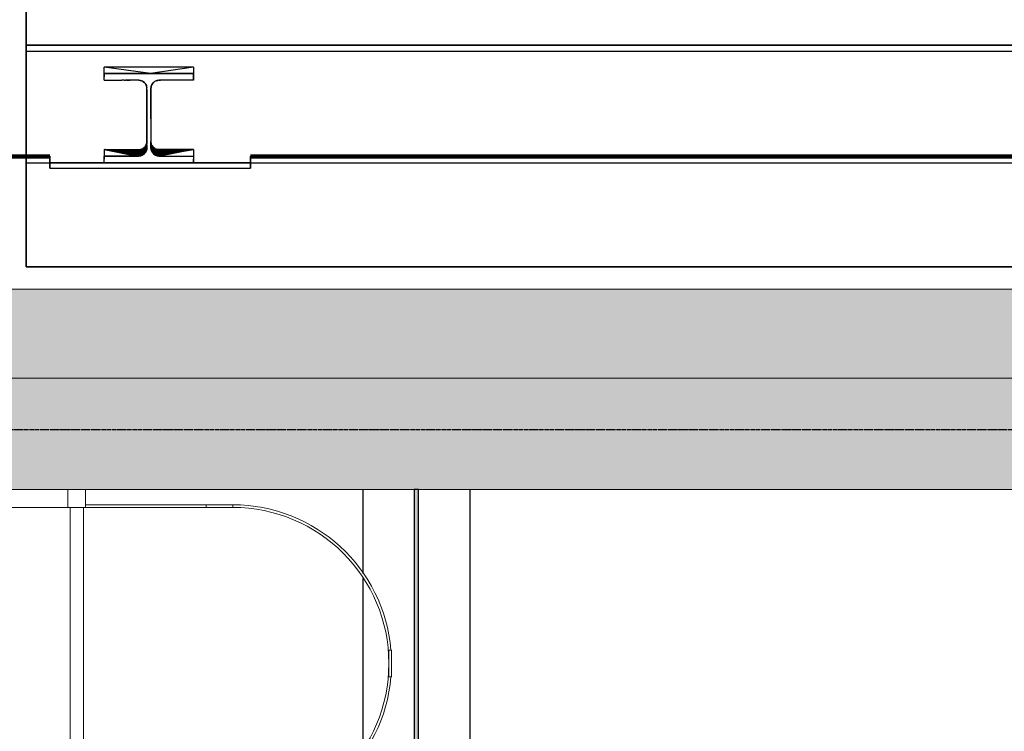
# Model space of a CAD drawing. Header units: millimetres. Extents: x 61846 to 198573, y 13020 to 52988.
# Tile 36 of 150: x 106482 to 108690, y 47760 to 49357. Entities that reach past the tile are written whole.
import ezdxf

# ---------------------------------------------------------------- set-up
doc = ezdxf.new("R2010")
doc.units = ezdxf.units.MM
doc.linetypes.add('NL_00_doorsnede', pattern=[23, 10, -1, 0, -1, 10, -1])
for name, color, linetype, lineweight in [('A-COLS', 52, 'Continuous', 35), ('A-FLOR', 192, 'Continuous', 50), ('A-GENM', 13, 'Continuous', 18), ('A-WALL', 113, 'Continuous', 25), ('G-ANNO-SYMB', 111, 'Continuous', 18), ('I-WALL', 2, 'Continuous', 25), ('S-BEAM', 12, 'Continuous', 35), ('S-BEAM-ANLY', 10, 'Continuous', 25)]:
    doc.layers.add(name, color=color, linetype=linetype, lineweight=lineweight)

# ---------------------------------------------------------------- blocks, each defined once
blk = doc.blocks.new('28_PBT_SF_toneeltoren_dakboog_28_PBT_SF_toneeltoren_dakboog as R_2584242 - 28_PBT_SF_toneeltoren_dakboog_28_PBT_SF_toneeltoren_dakboog as R_2584242 2-313476-5e verdieping lierenkamer')
at = {"layer": 'S-BEAM-ANLY', "color": 170, "lineweight": 211}
for p, q in [((71509.1, 49049.6), (71307.1, 49049.6)), ((76037.2, 49049.6), (71959.1, 49049.6))]:
    blk.add_line(p, q, dxfattribs=at)
blk = doc.blocks.new('28_PBT_SF_toneeltoren_dakboog_28_PBT_SF_toneeltoren_dakboog as R_2584242 - 28_PBT_SF_toneeltoren_dakboog_28_PBT_SF_toneeltoren_dakboog as R_2584242-313469-5e verdieping lierenkamer')
at = {"layer": 'S-BEAM', "color": 250, "lineweight": 25}
for p, q in [((71456.3, 49299.4), (85178.9, 49299.4)), ((85178.9, 49299.4), (71456.3, 49299.4)), ((71456.3, 49299.4), (71456.3, 49285.3)), ((71456.3, 49285.3), (71456.3, 49299.4)), ((71456.3, 49049.4), (71456.3, 49285.3)), ((87041.2, 49285.3), (71456.3, 49285.3)), ((71456.3, 49285.3), (71456.3, 49035.3)), ((71456.3, 49285.3), (71456.3, 49049.4)), ((71509.1, 49049.4), (71456.3, 49049.4)), ((71456.3, 49035.3), (71456.3, 49049.4)), ((71456.3, 49049.4), (71509.1, 49049.4)), ((71456.3, 49049.4), (71456.3, 49035.3)), ((76037.2, 49049.4), (71959.1, 49049.4)), ((71959.1, 49049.4), (76037.2, 49049.4)), ((71456.3, 49035.3), (86791.2, 49035.3))]:
    blk.add_line(p, q, dxfattribs=at)
blk = doc.blocks.new('28_PBT_SF_toneeltoren_dakboog_28_PBT_SF_toneeltoren_dakboog as R_2584242 - 28_PBT_SF_toneeltoren_dakboog_28_PBT_SF_toneeltoren_dakboog as R_2584242-313473-5e verdieping lierenkamer')
for name in ['28_PBT_SF_toneeltoren_dakboog_28_PBT_SF_toneeltoren_dakboog as R_2584242 - 28_PBT_SF_toneeltoren_dakboog_28_PBT_SF_toneeltoren_dakboog as R_2584242-313469-5e verdieping lierenkamer', '28_PBT_SF_toneeltoren_dakboog_28_PBT_SF_toneeltoren_dakboog as R_2584242 - 28_PBT_SF_toneeltoren_dakboog_28_PBT_SF_toneeltoren_dakboog as R_2584242 2-313476-5e verdieping lierenkamer']:
    blk.add_blockref(name, (0, 0))
blk = doc.blocks.new('28_PBT_SC_staal_H-profiel_gekromd_dak toneeltoren_S355_HE200B_betondak_as 20_2666731 - 28_PBT_SC_staal_H-profiel_gekromd_dak toneeltoren_S355_HE200B_betondak_as 20_2666731-313531-5e verdieping lierenkamer')
at = {"layer": 'A-COLS', "color": 250, "lineweight": 25}
for p, q in [((71831.4, 49250.1), (71631.4, 49250.1)), ((71631.4, 49235.6), (71631.4, 49250.1)), ((71734.8, 49235.6), (71631.4, 49250.1)), ((71831.4, 49250.1), (71734.8, 49235.6)), ((71831.4, 49250.1), (71831.4, 49235.6)), ((71734.8, 49235.6), (71631.4, 49235.6)), ((71631.4, 49235.6), (71631.4, 49228.3)), ((71631.4, 49228.4), (71631.4, 49235.6)), ((71631.4, 49235.6), (71734.8, 49235.6)), ((71631.4, 49220.6), (71631.4, 49228.4)), ((71631.4, 49220.6), (71631.4, 49228.3)), ((71831.4, 49235.6), (71734.8, 49235.6)), ((71734.8, 49235.6), (71831.4, 49235.6)), ((71831.4, 49228.3), (71831.4, 49235.6)), ((71831.4, 49235.6), (71831.4, 49228.4)), ((71831.4, 49228.4), (71831.4, 49220.6)), ((71831.4, 49220.6), (71831.4, 49228.3)), ((71631.4, 49220.6), (71668.9, 49220.6)), ((71668.9, 49220.6), (71670.9, 49220.6)), ((71673.3, 49220.6), (71670.9, 49220.6)), ((71675.9, 49220.6), (71673.3, 49220.6)), ((71675.9, 49220.6), (71673.3, 49220.6)), ((71675.9, 49220.6), (71678.8, 49220.6)), ((71681.1, 49220.6), (71678.8, 49220.6)), ((71681.1, 49220.6), (71683.6, 49220.6)), ((71683.6, 49220.6), (71681.1, 49220.6)), ((71683.6, 49220.6), (71686.4, 49220.6)), ((71686.4, 49220.6), (71683.6, 49220.6)), ((71686.4, 49220.6), (71689.5, 49220.6)), ((71689.5, 49220.6), (71686.4, 49220.6)), ((71692.9, 49220.6), (71689.5, 49220.6)), ((71692.9, 49220.6), (71689.5, 49220.6)), ((71696.8, 49220.6), (71692.9, 49220.6)), ((71696.8, 49220.6), (71692.9, 49220.6)), ((71701.3, 49220.6), (71696.8, 49220.6)), ((71706.3, 49220.6), (71701.3, 49220.6)), ((71708.9, 49220.6), (71706.3, 49220.6)), ((71708.9, 49220.6), (71706.3, 49220.6)), ((71708.9, 49220.6), (71711.6, 49220.3)), ((71711.6, 49220.3), (71708.9, 49220.6)), ((71712.7, 49220.2), (71711.6, 49220.3)), ((71712.7, 49220.2), (71711.6, 49220.3)), ((71712.7, 49220.2), (71717.6, 49218.3)), ((71717.6, 49218.3), (71712.7, 49220.2)), ((71717.6, 49218.3), (71718, 49218.2)), ((71718, 49218.2), (71717.6, 49218.3)), ((71718, 49218.2), (71718, 49218.1)), ((71718, 49218.1), (71718, 49218.2)), ((71718.1, 49218), (71718, 49218.1)), ((71718, 49218.1), (71718.1, 49218)), ((71718, 49218.1), (71718, 49218.1)), ((71718.1, 49218), (71718, 49218.1)), ((71718.1, 49218), (71721.3, 49215.6)), ((71721.3, 49215.6), (71718.1, 49218)), ((71721.3, 49215.6), (71722.6, 49214.3)), ((71722.6, 49214.3), (71721.3, 49215.6)), ((71722.6, 49214.3), (71723.6, 49212.9)), ((71723.6, 49212.9), (71722.6, 49214.3)), ((71724.4, 49211.8), (71723.6, 49212.9)), ((71724.4, 49211.8), (71723.6, 49212.9)), ((71724.4, 49211.8), (71724.9, 49210.8)), ((71724.9, 49210.8), (71724.4, 49211.8)), ((71724.9, 49210.8), (71725.8, 49208.9)), ((71725.8, 49208.9), (71724.9, 49210.8)), ((71725.8, 49208.9), (71726.2, 49207.4)), ((71726.2, 49207.4), (71725.8, 49208.9)), ((71726.2, 49207.4), (71726.6, 49204.7)), ((71726.6, 49204.7), (71726.2, 49207.4)), ((71726.9, 49202.6), (71726.6, 49204.7)), ((71726.9, 49202.6), (71726.6, 49204.7)), ((71726.9, 49203), (71726.9, 49202.6)), ((71726.9, 49199.5), (71726.9, 49202.6)), ((71726.9, 49199.5), (71726.9, 49202.6)), ((71726.9, 49199.5), (71726.9, 49191.1)), ((71726.9, 49191.1), (71726.9, 49199.5)), ((71735.9, 49202.6), (71736.2, 49205.2)), ((71736.2, 49205.2), (71735.9, 49202.6)), ((71735.9, 49203.2), (71735.9, 49202.6)), ((71735.9, 49197.7), (71735.9, 49202.6)), ((71735.9, 49202.6), (71735.9, 49197.7)), ((71736.2, 49205.2), (71736.3, 49206.4)), ((71736.3, 49206.4), (71736.2, 49205.2)), ((71736.3, 49206.4), (71738.2, 49211.3)), ((71738.2, 49211.3), (71736.3, 49206.4)), ((71738.4, 49211.7), (71738.2, 49211.3)), ((71738.4, 49211.6), (71738.2, 49211.3)), ((71738.4, 49211.6), (71738.2, 49211.3)), ((71738.4, 49211.7), (71738.5, 49211.8)), ((71738.5, 49211.8), (71738.4, 49211.7)), ((71738.4, 49211.7), (71738.4, 49211.6)), ((71738.4, 49211.7), (71738.4, 49211.6)), ((71738.5, 49211.8), (71740.9, 49215)), ((71740.9, 49215), (71738.5, 49211.8)), ((71742.2, 49216.3), (71740.9, 49215)), ((71742.2, 49216.3), (71740.9, 49215)), ((71743.6, 49217.3), (71742.2, 49216.3)), ((71743.6, 49217.3), (71742.2, 49216.3)), ((71743.6, 49217.3), (71744.8, 49218.1)), ((71744.8, 49218.1), (71743.6, 49217.3)), ((71744.8, 49218.1), (71745.7, 49218.6)), ((71745.7, 49218.6), (71744.8, 49218.1)), ((71747.6, 49219.5), (71745.7, 49218.6)), ((71747.6, 49219.5), (71745.7, 49218.6)), ((71747.6, 49219.5), (71749.1, 49219.9)), ((71749.1, 49219.9), (71747.6, 49219.5)), ((71749.1, 49219.9), (71751.8, 49220.3)), ((71751.8, 49220.3), (71749.1, 49219.9)), ((71753.9, 49220.6), (71751.8, 49220.3)), ((71753.9, 49220.6), (71751.8, 49220.3)), ((71753.9, 49220.6), (71757.6, 49220.6)), ((71757.6, 49220.6), (71753.9, 49220.6)), ((71831.4, 49220.6), (71757.6, 49220.6)), ((71726.9, 49191.1), (71726.9, 49183.7)), ((71726.9, 49183.7), (71726.9, 49191.1)), ((71726.9, 49183.7), (71726.9, 49177.2)), ((71726.9, 49177.2), (71726.9, 49183.7)), ((71726.9, 49177.2), (71726.9, 49171.3)), ((71726.9, 49171.3), (71726.9, 49177.2)), ((71735.9, 49189.5), (71735.9, 49197.7)), ((71735.9, 49197.7), (71735.9, 49189.5)), ((71735.9, 49182.3), (71735.9, 49189.5)), ((71735.9, 49189.5), (71735.9, 49182.3)), ((71735.9, 49175.9), (71735.9, 49182.3)), ((71735.9, 49182.3), (71735.9, 49175.9)), ((71726.9, 49171.3), (71726.9, 49166.1)), ((71726.9, 49166.1), (71726.9, 49171.3)), ((71726.9, 49166.1), (71726.9, 49160.1)), ((71726.9, 49160.1), (71726.9, 49166.1)), ((71726.9, 49160.1), (71726.9, 49154.8)), ((71726.9, 49154.8), (71726.9, 49160.1)), ((71726.9, 49154.8), (71726.9, 49150.1)), ((71726.9, 49150.1), (71726.9, 49154.8)), ((71735.9, 49170.2), (71735.9, 49175.9)), ((71735.9, 49175.9), (71735.9, 49170.2)), ((71735.9, 49165), (71735.9, 49170.2)), ((71735.9, 49170.2), (71735.9, 49165)), ((71735.9, 49160.4), (71735.9, 49165)), ((71735.9, 49165), (71735.9, 49160.4)), ((71735.9, 49156.2), (71735.9, 49160.4)), ((71735.9, 49160.4), (71735.9, 49156.2)), ((71735.9, 49150.7), (71735.9, 49156.2)), ((71735.9, 49156.2), (71735.9, 49150.7)), ((71726.9, 49150.1), (71726.9, 49145.9)), ((71726.9, 49145.9), (71726.9, 49150.1)), ((71726.9, 49145.9), (71726.9, 49141.6)), ((71726.9, 49141.6), (71726.9, 49145.9)), ((71726.9, 49141.6), (71726.9, 49137.8)), ((71726.9, 49137.8), (71726.9, 49141.6)), ((71726.9, 49137.8), (71726.9, 49134.2)), ((71726.9, 49134.2), (71726.9, 49137.8)), ((71726.9, 49134.2), (71726.9, 49130.2)), ((71726.9, 49130.2), (71726.9, 49134.2)), ((71735.9, 49145.9), (71735.9, 49150.7)), ((71735.9, 49150.7), (71735.9, 49145.9)), ((71735.9, 49141.6), (71735.9, 49145.9)), ((71735.9, 49145.9), (71735.9, 49141.6)), ((71735.9, 49137.8), (71735.9, 49141.6)), ((71735.9, 49141.6), (71735.9, 49137.8)), ((71735.9, 49134.2), (71735.9, 49137.8)), ((71735.9, 49137.8), (71735.9, 49134.2)), ((71735.9, 49134.2), (71735.9, 49130.2)), ((71735.9, 49134.2), (71735.9, 49130.2)), ((71726.9, 49130.2), (71726.9, 49125.7)), ((71726.9, 49125.7), (71726.9, 49130.2)), ((71726.9, 49125.7), (71726.9, 49120.5)), ((71726.9, 49120.5), (71726.9, 49125.7)), ((71726.9, 49120.5), (71726.9, 49116.6)), ((71726.9, 49116.6), (71726.9, 49120.5)), ((71726.9, 49116.6), (71726.9, 49112.2)), ((71726.9, 49112.3), (71726.9, 49116.6)), ((71726.9, 49107.4), (71726.9, 49112.3)), ((71726.9, 49112.2), (71726.9, 49107.4)), ((71735.9, 49130.2), (71735.9, 49125.7)), ((71735.9, 49130.2), (71735.9, 49125.7)), ((71735.9, 49125.7), (71735.9, 49120.5)), ((71735.9, 49125.7), (71735.9, 49120.5)), ((71735.9, 49120.5), (71735.9, 49114.7)), ((71735.9, 49120.5), (71735.9, 49114.7)), ((71735.9, 49114.7), (71735.9, 49108)), ((71735.9, 49114.7), (71735.9, 49108)), ((71726.9, 49107.4), (71726.9, 49102.1)), ((71726.9, 49102.1), (71726.9, 49107.4)), ((71726.9, 49102.1), (71726.9, 49096.1)), ((71726.9, 49096.1), (71726.9, 49102.1)), ((71726.9, 49096.1), (71726.9, 49089.3)), ((71726.9, 49089.3), (71726.9, 49096.1)), ((71726.9, 49089.3), (71726.9, 49081.7)), ((71726.9, 49081.7), (71726.9, 49089.3)), ((71735.9, 49108), (71735.9, 49100.1)), ((71735.9, 49108), (71735.9, 49100.1)), ((71735.9, 49100.1), (71735.9, 49090.8)), ((71735.9, 49100.1), (71735.9, 49090.8)), ((71735.9, 49090.8), (71735.9, 49083.4)), ((71735.9, 49090.8), (71735.9, 49083.4)), ((71713.6, 49065.7), (71717.9, 49067.5)), ((71719.9, 49066.6), (71714.4, 49063.6)), ((71717.9, 49067.5), (71715.8, 49065.4)), ((71719.2, 49067.3), (71715.8, 49065.4)), ((71719.9, 49066.6), (71715.8, 49065.4)), ((71719.9, 49066.6), (71717.2, 49064)), ((71717.9, 49067.5), (71721.6, 49070.4)), ((71719.2, 49067.3), (71717.9, 49067.5)), ((71723.2, 49070.7), (71719.2, 49067.3)), ((71719.2, 49067.3), (71721.6, 49070.4)), ((71719.9, 49066.6), (71719.2, 49067.3)), ((71719.9, 49066.6), (71723.2, 49070.7)), ((71722.9, 49068.9), (71719.9, 49066.6)), ((71719.9, 49066.6), (71720.5, 49065.7)), ((71722.9, 49068.9), (71720.5, 49065.7)), ((71723.2, 49068), (71720.5, 49065.7)), ((71724.3, 49068.6), (71720.9, 49064.6)), ((71720.9, 49064.6), (71723.2, 49068)), ((71724.5, 49074.1), (71721.6, 49070.4)), ((71723.2, 49070.7), (71721.6, 49070.4)), ((71722.9, 49068.9), (71725.5, 49074)), ((71725.4, 49072.3), (71722.9, 49068.9)), ((71722.9, 49068.9), (71723.2, 49070.7)), ((71722.9, 49068.9), (71723.2, 49068)), ((71725.8, 49069.4), (71723, 49064)), ((71725.7, 49067.9), (71723, 49064)), ((71725.8, 49070.6), (71723.1, 49065.8)), ((71725.8, 49069.4), (71723.1, 49065.8)), ((71724.3, 49068.6), (71723.1, 49065.8)), ((71723.2, 49070.7), (71725.5, 49075.2)), ((71723.2, 49070.7), (71724.5, 49074.1)), ((71723.2, 49070.7), (71725.5, 49074)), ((71725.4, 49072.3), (71723.2, 49068)), ((71724.3, 49068.6), (71723.2, 49068)), ((71724.3, 49068.6), (71725.4, 49072.3)), ((71725.9, 49071.9), (71724.3, 49068.6)), ((71725.8, 49070.6), (71724.3, 49068.6)), ((71726.4, 49069.3), (71724.4, 49064.5)), ((71725.7, 49067.9), (71724.4, 49064.5)), ((71724.5, 49074.1), (71726.3, 49078.5)), ((71725.5, 49075.2), (71724.5, 49074.1)), ((71726.5, 49067), (71725, 49062.4)), ((71725.4, 49072.3), (71726.5, 49076.7)), ((71725.4, 49072.3), (71726.7, 49076.4)), ((71725.4, 49072.3), (71725.5, 49074)), ((71725.9, 49071.9), (71725.4, 49072.3)), ((71726.4, 49069.3), (71725.4, 49065)), ((71725.4, 49065), (71726.5, 49068.7)), ((71725.4, 49065), (71726.5, 49067)), ((71725.5, 49075.2), (71726.3, 49078.5)), ((71725.5, 49074), (71726.5, 49077.7)), ((71726.5, 49077.7), (71725.5, 49075.2)), ((71726.5, 49076.7), (71725.5, 49074)), ((71725.5, 49074), (71725.5, 49075.2)), ((71726.6, 49071.8), (71725.7, 49067.9)), ((71725.8, 49069.4), (71725.7, 49067.9)), ((71725.7, 49067.9), (71726.4, 49069.3)), ((71726.6, 49073), (71725.8, 49070.6)), ((71726.6, 49073), (71725.8, 49069.4)), ((71725.8, 49070.6), (71725.9, 49071.9)), ((71726.6, 49071.8), (71725.8, 49069.4)), ((71725.8, 49070.6), (71725.8, 49069.4)), ((71725.9, 49071.9), (71726.9, 49078.4)), ((71725.9, 49071.9), (71726.9, 49076.8)), ((71725.9, 49071.9), (71726.7, 49076.4)), ((71726.6, 49073), (71725.9, 49071.9)), ((71726.9, 49083.1), (71726.3, 49078.5)), ((71726.5, 49077.7), (71726.3, 49078.5)), ((71726.9, 49074.6), (71726.4, 49069.3)), ((71726.4, 49069.3), (71726.9, 49073.6)), ((71726.6, 49071.8), (71726.4, 49069.3)), ((71726.9, 49070.3), (71726.4, 49065.2)), ((71726.4, 49069.3), (71726.5, 49068.7)), ((71726.4, 49065.2), (71726.9, 49069.2)), ((71726.5, 49067), (71726.4, 49065.2)), ((71726.9, 49083.1), (71726.5, 49077.7)), ((71726.5, 49076.7), (71726.9, 49081.5)), ((71726.9, 49081.5), (71726.5, 49077.7)), ((71726.5, 49076.7), (71726.9, 49080)), ((71726.5, 49076.7), (71726.5, 49077.7)), ((71726.7, 49076.4), (71726.5, 49076.7)), ((71726.5, 49068.7), (71726.9, 49073.6)), ((71726.5, 49068.7), (71726.9, 49071.9)), ((71726.5, 49068.7), (71726.9, 49071.4)), ((71726.5, 49067), (71726.9, 49071.4)), ((71726.5, 49067), (71726.9, 49070.3)), ((71726.5, 49068.7), (71726.5, 49067)), ((71726.6, 49073), (71726.9, 49076.8)), ((71726.6, 49073), (71726.9, 49075.7)), ((71726.6, 49071.8), (71726.9, 49075.7)), ((71726.6, 49071.8), (71726.9, 49074.6)), ((71726.6, 49073), (71726.6, 49071.8)), ((71726.9, 49069.2), (71726.6, 49065.9)), ((71726.9, 49068.6), (71726.6, 49065.9)), ((71726.6, 49065.9), (71726.9, 49068.6)), ((71726.7, 49076.4), (71726.9, 49080)), ((71726.7, 49076.4), (71726.9, 49078.4)), ((71726.9, 49072.9), (71726.9, 49081.7)), ((71726.9, 49072.9), (71726.9, 49081.7)), ((71726.9, 49068.6), (71726.9, 49072.9)), ((71726.9, 49068.6), (71726.9, 49072.9)), ((71726.9, 49069.2), (71726.9, 49068.6)), ((71735.9, 49083.4), (71735.9, 49074.8)), ((71735.9, 49083.4), (71735.9, 49074.8)), ((71736.5, 49078.5), (71735.9, 49083.1)), ((71736.2, 49078.7), (71735.9, 49083.1)), ((71736.8, 49075.2), (71735.9, 49081.5)), ((71735.9, 49081.5), (71736.2, 49078.7)), ((71736.8, 49075.2), (71735.9, 49080)), ((71736.6, 49074.4), (71735.9, 49080)), ((71736.6, 49074.4), (71735.9, 49078.6)), ((71736.5, 49073.6), (71735.9, 49078.6)), ((71736.7, 49071.2), (71735.9, 49077.2)), ((71735.9, 49077.2), (71736.5, 49073.6)), ((71736.9, 49068.7), (71735.9, 49075.8)), ((71735.9, 49075.8), (71736.7, 49071.2)), ((71735.9, 49068.6), (71735.9, 49074.8)), ((71735.9, 49074.8), (71735.9, 49068.6)), ((71736.9, 49068.7), (71735.9, 49074.4)), ((71736.5, 49069.2), (71735.9, 49074.4)), ((71736.5, 49068), (71735.9, 49073.3)), ((71735.9, 49073.3), (71736.5, 49069.2)), ((71736.5, 49066.5), (71735.9, 49071.9)), ((71736.5, 49066.5), (71735.9, 49071.1)), ((71736.5, 49066.5), (71735.9, 49070.1)), ((71736.1, 49067.2), (71735.9, 49070.1)), ((71736.2, 49066.2), (71735.9, 49069)), ((71735.9, 49068.6), (71735.9, 49069)), ((71735.9, 49069), (71736.3, 49066.4)), ((71736.3, 49066.4), (71735.9, 49069)), ((71735.9, 49068.6), (71736.3, 49066.4)), ((71735.9, 49068.6), (71736.3, 49066.4)), ((71736.5, 49068), (71736, 49071.9)), ((71736.8, 49075.2), (71736.2, 49078.7)), ((71737.3, 49075.1), (71736.2, 49078.7)), ((71736.5, 49078.5), (71736.2, 49078.7)), ((71736.6, 49063.8), (71736.3, 49066.4)), ((71736.3, 49066.4), (71736.6, 49063.8)), ((71738.3, 49074.1), (71736.5, 49078.5)), ((71737.3, 49075.1), (71736.5, 49078.5)), ((71736.6, 49074.4), (71736.5, 49073.6)), ((71736.7, 49071.2), (71736.5, 49073.6)), ((71736.5, 49073.6), (71738.2, 49068.5)), ((71736.5, 49073.6), (71738.1, 49070)), ((71736.9, 49068.7), (71736.5, 49069.2)), ((71736.5, 49068), (71736.5, 49069.2)), ((71737.6, 49065.8), (71736.5, 49069.2)), ((71736.5, 49068), (71737.6, 49065.8)), ((71736.5, 49068), (71738.3, 49063.3)), ((71736.5, 49068), (71736.5, 49066.5)), ((71738.3, 49063.3), (71736.5, 49066.5)), ((71737.9, 49062.9), (71736.5, 49066.5)), ((71736.5, 49066.5), (71736.9, 49064.2)), ((71736.8, 49075.2), (71736.6, 49074.4)), ((71737.9, 49071.6), (71736.6, 49074.4)), ((71736.6, 49074.4), (71738.1, 49070)), ((71736.9, 49068.7), (71736.7, 49071.2)), ((71736.7, 49071.2), (71738.2, 49068.5)), ((71736.7, 49071.2), (71739.1, 49065.6)), ((71737.9, 49071.6), (71736.8, 49075.2)), ((71739.6, 49069.9), (71736.8, 49075.2)), ((71737.3, 49075.1), (71736.8, 49075.2)), ((71736.9, 49068.7), (71737.6, 49065.8)), ((71736.9, 49068.7), (71739.6, 49063)), ((71736.9, 49068.7), (71739.1, 49065.6)), ((71739.6, 49069.9), (71737.3, 49075.1)), ((71738.3, 49074.1), (71737.3, 49075.1)), ((71739.1, 49071.7), (71737.3, 49075.1)), ((71740.1, 49067.9), (71737.9, 49071.6)), ((71737.9, 49071.6), (71739.6, 49069.9)), ((71737.9, 49071.6), (71738.1, 49070)), ((71740.1, 49067.9), (71738.1, 49070)), ((71738.2, 49068.5), (71738.1, 49070)), ((71740.4, 49066.2), (71738.1, 49070)), ((71738.2, 49068.5), (71740.4, 49066.2)), ((71738.2, 49068.5), (71740.1, 49065.2)), ((71738.2, 49068.5), (71739.1, 49065.6)), ((71738.3, 49074.1), (71741.2, 49070.4)), ((71738.3, 49074.1), (71739.1, 49071.7)), ((71739.6, 49069.9), (71739.1, 49071.7)), ((71743, 49067.4), (71739.1, 49071.7)), ((71739.1, 49071.7), (71741.2, 49070.4)), ((71740.1, 49067.9), (71739.6, 49069.9)), ((71739.6, 49069.9), (71742.5, 49066.4)), ((71739.6, 49069.9), (71743, 49067.4)), ((71740.1, 49067.9), (71742.5, 49066.4)), ((71740.1, 49067.9), (71740.4, 49066.2)), ((71740.1, 49067.9), (71743, 49064.7)), ((71744.9, 49067.5), (71741.2, 49070.4)), ((71743, 49067.4), (71741.2, 49070.4)), ((71742.5, 49066.4), (71743, 49067.4)), ((71747, 49064.3), (71742.5, 49066.4)), ((71742.5, 49066.4), (71746.7, 49063)), ((71742.5, 49066.4), (71743, 49064.7)), ((71744.9, 49067.5), (71743, 49067.4)), ((71747, 49065.5), (71743, 49067.4)), ((71747, 49064.3), (71743, 49067.4)), ((71744.9, 49067.5), (71749.3, 49065.7)), ((71747, 49065.5), (71744.9, 49067.5)), ((71509.1, 49050.1), (71509.1, 49035.6)), ((71509.1, 49035.6), (71509.1, 49050.1)), ((71631.4, 49065.1), (71708.9, 49065.1)), ((71631.4, 49065.1), (71708.9, 49053.2)), ((71631.4, 49065.1), (71708.9, 49052.1)), ((71631.4, 49065.1), (71708.9, 49051)), ((71631.4, 49065.1), (71705.3, 49050.6)), ((71631.4, 49065.1), (71631.4, 49050.6)), ((71705.3, 49050.6), (71631.4, 49050.6)), ((71631.4, 49050.6), (71631.4, 49043.3)), ((71631.4, 49043.3), (71631.4, 49050.6)), ((71631.4, 49050.6), (71705.3, 49050.6)), ((71632.6, 49065), (71708.9, 49054.2)), ((71708.9, 49055.3), (71632.7, 49065)), ((71708.9, 49056.4), (71632.9, 49065)), ((71708.9, 49057.8), (71633.2, 49065)), ((71708.9, 49059.2), (71633.6, 49065)), ((71634.3, 49065), (71708.9, 49060.6)), ((71635.6, 49065), (71708.9, 49062)), ((71639.7, 49065), (71708.9, 49063.5)), ((71708.9, 49051), (71705.3, 49050.6)), ((71708.9, 49050.6), (71705.3, 49050.6)), ((71705.3, 49050.6), (71708.9, 49050.6)), ((71708.9, 49065.1), (71713.6, 49065.7)), ((71708.9, 49063.5), (71708.9, 49065.1)), ((71708.9, 49065.1), (71712.2, 49064.4)), ((71708.9, 49063.5), (71712.2, 49064.4)), ((71708.9, 49063.5), (71714.4, 49063.6)), ((71708.9, 49062), (71714.4, 49063.6)), ((71708.9, 49063.5), (71708.9, 49062)), ((71708.9, 49062), (71713.9, 49062.1)), ((71708.9, 49060.6), (71713.9, 49062.1)), ((71708.9, 49062), (71708.9, 49060.6)), ((71708.9, 49059.2), (71708.9, 49060.6)), ((71708.9, 49059.2), (71713.3, 49060.6)), ((71708.9, 49060.6), (71713.3, 49060.6)), ((71708.9, 49059.2), (71714.2, 49059.2)), ((71708.9, 49059.2), (71708.9, 49057.8)), ((71714.2, 49059.2), (71708.9, 49057.8)), ((71708.9, 49057.8), (71708.9, 49056.4)), ((71708.9, 49057.8), (71714.9, 49057.7)), ((71708.9, 49056.4), (71714.9, 49057.7)), ((71713.4, 49056.3), (71708.9, 49056.4)), ((71708.9, 49056.4), (71708.9, 49055.3)), ((71713.4, 49056.3), (71708.9, 49055.3)), ((71713.5, 49055.2), (71708.9, 49055.3)), ((71708.9, 49055.3), (71708.9, 49054.2)), ((71713.5, 49055.2), (71708.9, 49054.2)), ((71713.5, 49053.8), (71708.9, 49054.2)), ((71708.9, 49054.2), (71708.9, 49053.2)), ((71713.5, 49053.8), (71708.9, 49053.2)), ((71713.5, 49053.8), (71708.9, 49052.1)), ((71708.9, 49053.2), (71708.9, 49052.1)), ((71708.9, 49052.1), (71712.2, 49051.8)), ((71708.9, 49052.1), (71708.9, 49051)), ((71712.2, 49051.8), (71708.9, 49051)), ((71708.9, 49051), (71713.7, 49051.3)), ((71708.9, 49050.6), (71711.1, 49051)), ((71708.9, 49051), (71711.1, 49051)), ((71708.9, 49050.6), (71711.1, 49051)), ((71713.7, 49051.3), (71711.1, 49051)), ((71711.1, 49051), (71713.7, 49051.3)), ((71712.2, 49064.4), (71715.8, 49065.4)), ((71714.4, 49063.6), (71712.2, 49064.4)), ((71713.5, 49053.8), (71712.2, 49051.8)), ((71714.9, 49053.2), (71712.2, 49051.8)), ((71715.7, 49052.4), (71712.2, 49051.8)), ((71712.2, 49051.8), (71715.2, 49051.7)), ((71712.2, 49051.8), (71713.7, 49051.3)), ((71713.3, 49060.6), (71717.6, 49063)), ((71713.3, 49060.6), (71713.9, 49062.1)), ((71713.3, 49060.6), (71717.7, 49061.6)), ((71714.2, 49059.2), (71713.3, 49060.6)), ((71713.4, 49056.3), (71714.9, 49057.7)), ((71713.4, 49056.3), (71716.6, 49057.1)), ((71713.4, 49056.3), (71713.5, 49055.2)), ((71716.6, 49057.1), (71713.5, 49055.2)), ((71717.8, 49056.6), (71713.5, 49055.2)), ((71717.8, 49056.6), (71713.5, 49053.8)), ((71713.5, 49055.2), (71713.5, 49053.8)), ((71717.1, 49055.1), (71713.5, 49053.8)), ((71714.9, 49053.2), (71713.5, 49053.8)), ((71713.6, 49065.7), (71715.8, 49065.4)), ((71715.2, 49051.7), (71713.7, 49051.3)), ((71713.7, 49051.3), (71715.2, 49051.7)), ((71717.2, 49064), (71713.9, 49062.1)), ((71714.4, 49063.6), (71713.9, 49062.1)), ((71717.6, 49063), (71713.9, 49062.1)), ((71714.2, 49059.2), (71717.7, 49061.6)), ((71714.2, 49059.2), (71719.1, 49061)), ((71714.2, 49059.2), (71714.9, 49057.7)), ((71714.4, 49063.6), (71715.8, 49065.4)), ((71717.2, 49064), (71714.4, 49063.6)), ((71719.1, 49061), (71714.9, 49057.7)), ((71714.9, 49057.7), (71719.8, 49059.6)), ((71714.9, 49057.7), (71716.6, 49057.1)), ((71717.1, 49055.1), (71714.9, 49053.2)), ((71718.1, 49054.4), (71714.9, 49053.2)), ((71715.7, 49052.4), (71714.9, 49053.2)), ((71717.2, 49052.7), (71715.2, 49051.7)), ((71715.2, 49051.7), (71717.2, 49052.7)), ((71715.7, 49052.4), (71718.1, 49054.4)), ((71718.1, 49053.1), (71715.7, 49052.4)), ((71717.2, 49052.7), (71715.7, 49052.4)), ((71716.6, 49057.1), (71719.8, 49059.6)), ((71720.8, 49059.3), (71716.6, 49057.1)), ((71717.8, 49056.6), (71716.6, 49057.1)), ((71720, 49057.3), (71717.1, 49055.1)), ((71717.8, 49056.6), (71717.1, 49055.1)), ((71718.1, 49054.4), (71717.1, 49055.1)), ((71720.5, 49065.7), (71717.2, 49064)), ((71717.6, 49063), (71717.2, 49064)), ((71718.1, 49053.1), (71717.2, 49052.7)), ((71717.2, 49052.7), (71718.1, 49053.1)), ((71717.6, 49063), (71720.5, 49065.7)), ((71720.9, 49064.6), (71717.6, 49063)), ((71717.7, 49061.6), (71717.6, 49063)), ((71720.9, 49064.6), (71717.7, 49061.6)), ((71720.5, 49063), (71717.7, 49061.6)), ((71719.1, 49061), (71717.7, 49061.6)), ((71717.8, 49056.6), (71720.8, 49059.3)), ((71717.8, 49056.6), (71720, 49057.3)), ((71720, 49057.3), (71718.1, 49054.4)), ((71718.1, 49054.4), (71721, 49056.6)), ((71720.4, 49055.1), (71718.1, 49054.4)), ((71718.1, 49053.1), (71718.1, 49054.4)), ((71718.1, 49054.4), (71719.2, 49053.9)), ((71718.1, 49053.1), (71719.2, 49053.9)), ((71718.1, 49053.1), (71719.2, 49053.9)), ((71723, 49064), (71719.1, 49061)), ((71719.1, 49061), (71720.5, 49063)), ((71719.1, 49061), (71719.8, 49059.6)), ((71720.4, 49055.1), (71719.2, 49053.9)), ((71720.6, 49054.9), (71719.2, 49053.9)), ((71719.2, 49053.9), (71720.6, 49054.9)), ((71723, 49064), (71719.8, 49059.6)), ((71722.3, 49061.6), (71719.8, 49059.6)), ((71720.8, 49059.3), (71719.8, 49059.6)), ((71720, 49057.3), (71722.5, 49060)), ((71720.8, 49059.3), (71720, 49057.3)), ((71720, 49057.3), (71723.2, 49059.3)), ((71720, 49057.3), (71721, 49056.6)), ((71722.8, 49057.8), (71720.4, 49055.1)), ((71720.4, 49055.1), (71721, 49056.6)), ((71721.9, 49056.2), (71720.4, 49055.1)), ((71720.6, 49054.9), (71720.4, 49055.1)), ((71723.1, 49065.8), (71720.5, 49063)), ((71720.9, 49064.6), (71720.5, 49065.7)), ((71720.5, 49063), (71720.9, 49064.6)), ((71723, 49064), (71720.5, 49063)), ((71721.9, 49056.2), (71720.6, 49054.9)), ((71720.6, 49054.9), (71721.9, 49056.2)), ((71720.8, 49059.3), (71722.3, 49061.6)), ((71720.8, 49059.3), (71722.5, 49060)), ((71723.1, 49065.8), (71720.9, 49064.6)), ((71723.2, 49059.3), (71721, 49056.6)), ((71722.8, 49057.8), (71721, 49056.6)), ((71724.3, 49059.3), (71721.9, 49056.2)), ((71721.9, 49056.2), (71724.3, 49059.3)), ((71722.8, 49057.8), (71721.9, 49056.2)), ((71724.4, 49064.5), (71722.3, 49061.6)), ((71723, 49064), (71722.3, 49061.6)), ((71722.5, 49060), (71722.3, 49061.6)), ((71725.4, 49065), (71722.5, 49060)), ((71724.4, 49064.5), (71722.5, 49060)), ((71722.5, 49060), (71725, 49062.4)), ((71722.5, 49060), (71723.2, 49059.3)), ((71722.8, 49057.8), (71725, 49062.4)), ((71722.8, 49057.8), (71724.4, 49059.5)), ((71722.8, 49057.8), (71724.3, 49059.3)), ((71722.8, 49057.8), (71723.2, 49059.3)), ((71723, 49064), (71723.1, 49065.8)), ((71723, 49064), (71724.4, 49064.5)), ((71723.2, 49059.3), (71725, 49062.4)), ((71724.3, 49059.3), (71724.4, 49059.5)), ((71724.4, 49059.5), (71724.3, 49059.3)), ((71724.3, 49059.3), (71724.4, 49059.5)), ((71724.4, 49064.5), (71725.4, 49065)), ((71724.4, 49059.5), (71725, 49062.4)), ((71724.5, 49059.6), (71724.4, 49059.5)), ((71724.4, 49059.5), (71724.5, 49059.6)), ((71724.8, 49060.3), (71724.5, 49059.6)), ((71724.5, 49059.6), (71724.8, 49060.3)), ((71726.4, 49065.2), (71724.7, 49060.3)), ((71726.4, 49065.2), (71724.8, 49060.3)), ((71726.5, 49064.8), (71724.8, 49060.3)), ((71724.8, 49060.3), (71726.5, 49064.8)), ((71726.4, 49065.2), (71725, 49062.4)), ((71725.4, 49065), (71725, 49062.4)), ((71726.4, 49065.2), (71726.5, 49064.8)), ((71726.6, 49065.9), (71726.5, 49064.8)), ((71726.5, 49064.8), (71726.6, 49065.9)), ((71736.2, 49066.2), (71736.6, 49063.8)), ((71736.9, 49064.2), (71736.3, 49065.8)), ((71736.4, 49065.6), (71737.2, 49062.4)), ((71736.4, 49065.3), (71737.1, 49062.3)), ((71737.1, 49062.3), (71736.6, 49063.8)), ((71736.6, 49063.8), (71737.1, 49062.3)), ((71738.4, 49060.7), (71736.9, 49064.2)), ((71737.9, 49062.9), (71736.9, 49064.2)), ((71736.9, 49064.2), (71737.2, 49062.4)), ((71737.1, 49062.3), (71738, 49060.3)), ((71737.1, 49062.3), (71738, 49060.3)), ((71738.4, 49060.7), (71737.2, 49062.4)), ((71738.4, 49059.4), (71737.2, 49062.4)), ((71737.2, 49062.4), (71738, 49060.3)), ((71737.6, 49065.8), (71738.3, 49063.3)), ((71737.6, 49065.8), (71739.6, 49063)), ((71737.6, 49065.8), (71740.4, 49060.9)), ((71738.3, 49063.3), (71737.9, 49062.9)), ((71738.4, 49060.7), (71737.9, 49062.9)), ((71739.8, 49060.3), (71737.9, 49062.9)), ((71738.4, 49059.4), (71738, 49060.3)), ((71738, 49060.3), (71738.4, 49059.4)), ((71738.3, 49063.3), (71739.8, 49060.3)), ((71738.3, 49063.3), (71740.4, 49060.9)), ((71740.5, 49058), (71738.4, 49060.7)), ((71738.4, 49060.7), (71740, 49057.5)), ((71738.4, 49060.7), (71739.2, 49058.3)), ((71738.4, 49060.7), (71738.4, 49059.4)), ((71738.4, 49060.7), (71739.8, 49060.3)), ((71739.2, 49058.3), (71738.4, 49059.4)), ((71738.4, 49059.4), (71739.2, 49058.3)), ((71740.1, 49065.2), (71739.1, 49065.6)), ((71739.6, 49063), (71739.1, 49065.6)), ((71742.7, 49061.1), (71739.1, 49065.6)), ((71739.2, 49058.3), (71740.2, 49056.9)), ((71739.2, 49058.3), (71740.2, 49056.9)), ((71739.6, 49063), (71742.7, 49061.1)), ((71739.6, 49063), (71741.9, 49060.2)), ((71739.6, 49063), (71740.4, 49060.9)), ((71739.8, 49060.3), (71740.4, 49060.9)), ((71740.5, 49058), (71739.8, 49060.3)), ((71743, 49056), (71739.8, 49060.3)), ((71742.2, 49058.2), (71739.8, 49060.3)), ((71740.5, 49058), (71740, 49057.5)), ((71742.4, 49055.4), (71740, 49057.5)), ((71740, 49057.5), (71741.5, 49055.6)), ((71740.4, 49066.2), (71740.1, 49065.2)), ((71742.8, 49062.8), (71740.1, 49065.2)), ((71740.1, 49065.2), (71742.7, 49061.1)), ((71740.2, 49056.9), (71741.5, 49055.6)), ((71740.2, 49056.9), (71741.5, 49055.6)), ((71742.8, 49062.8), (71740.4, 49066.2)), ((71740.4, 49066.2), (71744.5, 49062.6)), ((71740.4, 49066.2), (71743, 49064.7)), ((71741.9, 49060.2), (71740.4, 49060.9)), ((71742.2, 49058.2), (71740.4, 49060.9)), ((71742.4, 49055.4), (71740.5, 49058)), ((71740.5, 49058), (71743, 49056)), ((71744.6, 49053.2), (71741.5, 49055.6)), ((71741.5, 49055.6), (71744.6, 49053.2)), ((71742.7, 49061.1), (71741.9, 49060.2)), ((71741.9, 49060.2), (71744.7, 49058.2)), ((71741.9, 49060.2), (71742.2, 49058.2)), ((71746.8, 49055.6), (71742.2, 49058.2)), ((71745.9, 49054.3), (71742.2, 49058.2)), ((71743, 49056), (71742.2, 49058.2)), ((71744.7, 49058.2), (71742.2, 49058.2)), ((71742.4, 49055.4), (71743, 49056)), ((71745.9, 49054.3), (71742.4, 49055.4)), ((71742.4, 49055.4), (71744.8, 49053.1)), ((71742.4, 49055.4), (71744.6, 49053.2)), ((71742.8, 49062.8), (71742.7, 49061.1)), ((71747.6, 49058.9), (71742.7, 49061.1)), ((71742.7, 49061.1), (71747.3, 49057.8)), ((71742.7, 49061.1), (71744.7, 49058.2)), ((71742.8, 49062.8), (71747.8, 49059.9)), ((71742.8, 49062.8), (71747.6, 49058.9)), ((71742.8, 49062.8), (71744.5, 49062.6)), ((71746.7, 49063), (71743, 49064.7)), ((71744.5, 49062.6), (71743, 49064.7)), ((71745.9, 49054.3), (71743, 49056)), ((71746.7, 49063), (71744.5, 49062.6)), ((71747.8, 49059.9), (71744.5, 49062.6)), ((71744.5, 49062.6), (71748, 49060.8)), ((71744.8, 49053.1), (71744.6, 49053.2)), ((71744.6, 49053.2), (71744.8, 49053.1)), ((71746.8, 49055.6), (71744.7, 49058.2)), ((71749.7, 49056), (71744.7, 49058.2)), ((71747.3, 49057.8), (71744.7, 49058.2)), ((71745.9, 49054.3), (71744.8, 49053.1)), ((71744.8, 49053.1), (71744.9, 49053)), ((71749.6, 49052), (71744.8, 49053.1)), ((71744.8, 49053.1), (71744.9, 49053)), ((71744.8, 49053.1), (71744.9, 49053)), ((71744.9, 49053), (71745.7, 49052.7)), ((71744.9, 49053), (71745.7, 49052.7)), ((71750.1, 49051), (71745.7, 49052.7)), ((71749.6, 49052), (71745.7, 49052.7)), ((71745.7, 49052.7), (71750.1, 49051)), ((71746.8, 49055.6), (71745.9, 49054.3)), ((71749.9, 49053.5), (71745.9, 49054.3)), ((71745.9, 49054.3), (71749.6, 49052)), ((71747, 49064.3), (71746.7, 49063)), ((71750.3, 49062.7), (71746.7, 49063)), ((71746.7, 49063), (71751.1, 49061.4)), ((71746.7, 49063), (71748, 49060.8)), ((71746.8, 49055.6), (71749.7, 49056)), ((71746.8, 49055.6), (71749.9, 49053.5)), ((71746.8, 49055.6), (71750.2, 49054.7)), ((71747, 49065.5), (71749.3, 49065.7)), ((71750.1, 49063.9), (71747, 49065.5)), ((71747, 49065.5), (71747, 49064.3)), ((71750.3, 49062.7), (71747, 49064.3)), ((71750.1, 49063.9), (71747, 49064.3)), ((71747.6, 49058.9), (71747.3, 49057.8)), ((71749.7, 49056), (71747.3, 49057.8)), ((71747.3, 49057.8), (71750.6, 49057.4)), ((71747.8, 49059.9), (71747.6, 49058.9)), ((71747.6, 49058.9), (71750.6, 49057.4)), ((71747.6, 49058.9), (71750.7, 49058.6)), ((71747.8, 49059.9), (71748, 49060.8)), ((71747.8, 49059.9), (71750.7, 49058.6)), ((71751.1, 49061.4), (71748, 49060.8)), ((71753.9, 49058.8), (71748, 49060.8)), ((71753.9, 49060.4), (71748, 49060.8)), ((71750.7, 49058.6), (71748, 49060.8)), ((71753.9, 49065.1), (71749.3, 49065.7)), ((71750.1, 49063.9), (71749.3, 49065.7)), ((71749.9, 49053.5), (71749.6, 49052)), ((71753.9, 49052.3), (71749.6, 49052)), ((71753.9, 49051.2), (71749.6, 49052)), ((71749.6, 49052), (71751.2, 49050.9)), ((71749.6, 49052), (71750.1, 49051)), ((71749.7, 49056), (71750.6, 49057.4)), ((71753.9, 49056.6), (71749.7, 49056)), ((71753.9, 49055.6), (71749.7, 49056)), ((71749.7, 49056), (71750.2, 49054.7)), ((71749.9, 49053.5), (71750.2, 49054.7)), ((71753.9, 49052.3), (71749.9, 49053.5)), ((71753.9, 49053.4), (71749.9, 49053.5)), ((71753.9, 49065.1), (71750.1, 49063.9)), ((71753.9, 49063.5), (71750.1, 49063.9)), ((71750.3, 49062.7), (71750.1, 49063.9)), ((71751.2, 49050.9), (71750.1, 49051)), ((71750.1, 49051), (71751.2, 49050.9)), ((71753.9, 49055.6), (71750.2, 49054.7)), ((71753.9, 49054.5), (71750.2, 49054.7)), ((71753.9, 49053.4), (71750.2, 49054.7)), ((71753.9, 49063.5), (71750.3, 49062.7)), ((71753.9, 49062), (71750.3, 49062.7)), ((71750.3, 49062.7), (71751.1, 49061.4)), ((71750.6, 49057.4), (71750.7, 49058.6)), ((71753.9, 49057.7), (71750.6, 49057.4)), ((71753.9, 49056.6), (71750.6, 49057.4)), ((71753.9, 49058.8), (71750.7, 49058.6)), ((71753.9, 49057.7), (71750.7, 49058.6)), ((71753.9, 49062), (71751.1, 49061.4)), ((71753.9, 49060.4), (71751.1, 49061.4)), ((71753.9, 49051.2), (71751.2, 49050.9)), ((71753.9, 49050.6), (71751.2, 49050.9)), ((71751.2, 49050.9), (71753.9, 49050.6)), ((71831.4, 49065.1), (71753.9, 49065.1)), ((71753.9, 49052.3), (71831.4, 49065.1)), ((71831.4, 49065.1), (71753.9, 49051.2)), ((71831.4, 49065.1), (71753.9, 49050.6)), ((71831.4, 49065.1), (71753.9, 49053.4)), ((71753.9, 49063.5), (71753.9, 49065.1)), ((71830.2, 49065), (71753.9, 49054.5)), ((71830, 49065), (71753.9, 49055.6)), ((71829.9, 49065), (71753.9, 49056.6)), ((71829.6, 49065), (71753.9, 49057.7)), ((71829.3, 49065), (71753.9, 49058.8)), ((71828.6, 49065), (71753.9, 49060.4)), ((71827.3, 49065), (71753.9, 49062)), ((71823.1, 49065), (71753.9, 49063.5)), ((71753.9, 49062), (71753.9, 49063.5)), ((71753.9, 49060.4), (71753.9, 49062)), ((71753.9, 49058.8), (71753.9, 49060.4)), ((71753.9, 49057.7), (71753.9, 49058.8)), ((71753.9, 49056.6), (71753.9, 49057.7)), ((71753.9, 49055.6), (71753.9, 49056.6)), ((71753.9, 49054.5), (71753.9, 49055.6)), ((71753.9, 49054.5), (71753.9, 49053.4)), ((71753.9, 49052.3), (71753.9, 49053.4)), ((71753.9, 49052.3), (71753.9, 49051.2)), ((71756.4, 49050.6), (71753.9, 49050.6)), ((71753.9, 49050.6), (71756.4, 49050.6)), ((71831.4, 49065.1), (71756.4, 49050.6)), ((71756.4, 49050.6), (71831.4, 49050.6)), ((71756.4, 49050.6), (71831.4, 49050.6)), ((71831.4, 49065.1), (71831.4, 49050.6)), ((71831.4, 49050.6), (71831.4, 49043.3)), ((71831.4, 49050.6), (71831.4, 49043.3)), ((71959.1, 49050.1), (71959.1, 49035.6)), ((71959.1, 49035.6), (71959.1, 49050.1)), ((71959.1, 49035.6), (71509.1, 49035.6)), ((71509.1, 49023.6), (71509.1, 49035.3)), ((71509.1, 49035.3), (71509.1, 49023.6)), ((71509.1, 49035.3), (71509.1, 49023.6)), ((71509.1, 49023.6), (71959.1, 49023.6)), ((71631.4, 49035.6), (71631.4, 49043.3)), ((71631.4, 49035.6), (71631.4, 49043.3)), ((71728.2, 49035.6), (71631.4, 49035.6)), ((71728.2, 49035.6), (71831.4, 49035.6)), ((71831.4, 49035.6), (71831.4, 49043.3)), ((71831.4, 49043.3), (71831.4, 49035.6)), ((71959.1, 49035.3), (71959.1, 49023.6)), ((71959.1, 49023.6), (71959.1, 49035.3)), ((71959.1, 49023.6), (71959.1, 49035.3))]:
    blk.add_line(p, q, dxfattribs=at)
blk = doc.blocks.new('28_PBT_SC_staal_H-profiel_gekromd_dak toneeltoren_S355_HE200B_betondak_as 20_2666731 - 28_PBT_SC_staal_H-profiel_gekromd_dak toneeltoren_S355_HE200B_betondak_as 20_2666731-313535-5e verdieping lierenkamer')
blk.add_blockref('28_PBT_SC_staal_H-profiel_gekromd_dak toneeltoren_S355_HE200B_betondak_as 20_2666731 - 28_PBT_SC_staal_H-profiel_gekromd_dak toneeltoren_S355_HE200B_betondak_as 20_2666731-313531-5e verdieping lierenkamer', (0, 0))
blk = doc.blocks.new('28_PBT_SF_staal_H-profiel_S355_HE240B 3012050 - 28_PBT_SF_staal_H-profiel_S355_HE240B 3012050-366779-5e verdieping lierenkamer')
at = {"layer": 'S-BEAM', "lineweight": 25}
h = blk.add_hatch(color=5, dxfattribs=at)
h.paths.add_polyline_path([(3042, -5), (3042, 5), (2542, 5), (2542, -5), (2732.1, -5)])
h.paths.add_polyline_path([(2467, 5), (2465, 5), (2465, -5), (2467, -5)])
h.paths.add_polyline_path([(2265, -5), (2265, 5), (2255, 5), (2255, -5)])
h.paths.add_polyline_path([(2188, 5), (2176.8, 5), (2176.8, -5), (2188, -5)])
h.paths.add_polyline_path([(583.4, -5), (583.4, 5), (0, 5), (0, -5), (525.4, -5)])
at = {"layer": 'S-BEAM', "color": 250, "lineweight": 25}
for p, q in [((0, 120), (1316.8, 120)), ((2176.8, 120), (3042, 120)), ((583.4, 5), (0, 5)), ((0, 5), (0, -5)), ((2188, 5), (2176.8, 5)), ((2265, 5), (2255, 5)), ((2467.2, 5), (2465, 5)), ((3042, 5), (2542, 5)), ((3042, -5), (3042, 5)), ((0, -5), (583.4, -5)), ((2176.8, -5), (2188, -5)), ((2255, -5), (2265, -5)), ((2465, -5), (2467.2, -5)), ((2542, -5), (3042, -5)), ((0, -120), (188, -120)), ((199.3, -120), (580.7, -120)), ((592, -120), (773.4, -120)), ((2465, -120), (2467.2, -120)), ((2542, -120), (3042, -120))]:
    blk.add_line(p, q, dxfattribs=at)
blk = doc.blocks.new('TadP_A_CON_CONSTRUCTIE_rvt-2-5e verdieping lierenkamer')
at = {"layer": 'I-WALL'}
blk.add_hatch(color=8, dxfattribs=at).paths.add_polyline_path([(76157.5, 48302), (86305, 48302), (86305, 48552), (71307.1, 48552), (71307.1, 48302), (74768.2, 48302)])
at = {"layer": 'A-FLOR', "color": 90, "lineweight": 35}
for p, q in [((71456.3, 49401.1), (71456.3, 49299.4)), ((71456.3, 49035.3), (71456.3, 48801.6)), ((71456.3, 48801.6), (86791.2, 48801.6))]:
    blk.add_line(p, q, dxfattribs=at)
at = {"layer": 'I-WALL', "color": 10, "lineweight": 18}
for p, q in [((86305, 48552), (71307.1, 48552)), ((71307.1, 48302), (86305, 48302))]:
    blk.add_line(p, q, dxfattribs=at)
at = {"layer": 'A-COLS', "color": 10, "lineweight": 18}
blk.add_blockref('28_PBT_SC_staal_H-profiel_gekromd_dak toneeltoren_S355_HE200B_betondak_as 20_2666731 - 28_PBT_SC_staal_H-profiel_gekromd_dak toneeltoren_S355_HE200B_betondak_as 20_2666731-313535-5e verdieping lierenkamer', (0, 0), dxfattribs=at)
at = {"layer": 'S-BEAM', "color": 10, "lineweight": 18}
blk.add_blockref('28_PBT_SF_toneeltoren_dakboog_28_PBT_SF_toneeltoren_dakboog as R_2584242 - 28_PBT_SF_toneeltoren_dakboog_28_PBT_SF_toneeltoren_dakboog as R_2584242-313473-5e verdieping lierenkamer', (0, 0), dxfattribs=at)
at = {"layer": 'S-BEAM', "color": 10, "lineweight": 18, "rotation": 270}
blk.add_blockref('28_PBT_SF_staal_H-profiel_S355_HE240B 3012050 - 28_PBT_SF_staal_H-profiel_S355_HE240B 3012050-366779-5e verdieping lierenkamer', (72331.4, 48302), dxfattribs=at)
blk = doc.blocks.new('21_NOAHH_Wand_Wand-x 2797376 - 21_NOAHH_Wand_Wand-x-162290-5e verdieping lierenkamer')
at = {"layer": 'A-WALL', "lineweight": 13}
blk.add_hatch(color=9, dxfattribs=at).paths.add_polyline_path([(86304.6, 48552), (86304.6, 48752), (71307.1, 48752), (71307.1, 48552), (85882.8, 48552)])
at = {"layer": 'A-WALL', "color": 130, "lineweight": 13}
for p, q in [((72839, 48752), (71307.1, 48752)), ((71307.1, 48752), (72839, 48752)), ((74146.3, 48752), (72839, 48752)), ((72839, 48752), (74146.4, 48752)), ((71307.1, 48552), (72839, 48552)), ((72839, 48552), (71307.1, 48552)), ((74146.3, 48552), (72839, 48552)), ((74146.4, 48552), (72839, 48552))]:
    blk.add_line(p, q, dxfattribs=at)
blk = doc.blocks.new('21_NOAHH_Wand_Wand-x 2797376 - 21_NOAHH_Wand_Wand-x 2797376-162294-5e verdieping lierenkamer')
blk.add_blockref('21_NOAHH_Wand_Wand-x 2797376 - 21_NOAHH_Wand_Wand-x-162290-5e verdieping lierenkamer', (0, 0))
blk = doc.blocks.new('TadP_A_BWK_BOUWKUNDE_rvt-2-5e verdieping lierenkamer')
at = {"layer": 'A-WALL', "color": 250, "lineweight": 25}
blk.add_blockref('21_NOAHH_Wand_Wand-x 2797376 - 21_NOAHH_Wand_Wand-x 2797376-162294-5e verdieping lierenkamer', (0, 0), dxfattribs=at)
blk = doc.blocks.new('kooiladder met kooi - Lierenkamer voor-2813790-5e verdieping lierenkamer')
at = {"layer": 'A-GENM'}
for p, q in [((-390, 0), (-350, 0)), ((-390, -195), (-390, 0)), ((-350, 0), (-350, -195)), ((350, 0), (390, 0)), ((350, 0), (350, -195)), ((-350, -195), (-390, -195)), ((-390, -195), (-390, -235)), ((-350, -235), (-350, -195)), ((350, -195), (350, -235)), ((390, -195), (350, -195)), ((390, -235), (390, -195)), ((350, -200), (-350, -200)), ((-390, -235), (-350, -235)), ((-356, -235), (-356, -505)), ((-350, -230), (350, -230)), ((-350, -505), (-350, -235)), ((350, -235), (350, -505)), ((350, -235), (390, -235)), ((356, -505), (356, -235)), ((-350, -505), (-356, -505)), ((-356, -505), (-356, -565)), ((-350, -565), (-350, -505)), ((356, -505), (350, -505)), ((350, -505), (350, -565)), ((356, -565), (356, -505)), ((-356, -565), (-350, -565)), ((350, -565), (356, -565)), ((30, -915), (-30, -915)), ((-30, -915), (-30, -921)), ((-30, -921), (30, -921)), ((30, -921), (30, -915))]:
    blk.add_line(p, q, dxfattribs=at)
for radius, start, end in [(356, 180, 265.1648), (350, 180, 360), (356, 274.8352, 360)]:
    blk.add_arc((0, -565), radius, start, end, dxfattribs=at)

msp = doc.modelspace()

# ---------------------------------------------------------------- linework, layer by layer
at = {"layer": 'G-ANNO-SYMB', "linetype": 'NL_00_doorsnede', "lineweight": 25}
msp.add_line((124901.5, 48436.1), (100728.7, 48436.1), dxfattribs=at)

# ---------------------------------------------------------------- block references
at = {"color": 170, "lineweight": 5}
for name in ['TadP_A_BWK_BOUWKUNDE_rvt-2-5e verdieping lierenkamer', 'TadP_A_CON_CONSTRUCTIE_rvt-2-5e verdieping lierenkamer']:
    msp.add_blockref(name, (35040.4, 0), dxfattribs=at)
at = {"layer": 'A-GENM', "rotation": 89.99999999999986}
msp.add_blockref('kooiladder met kooi - Lierenkamer voor-2813790-5e verdieping lierenkamer', (106395, 47912), dxfattribs=at)

doc.saveas('drawing.dxf')
